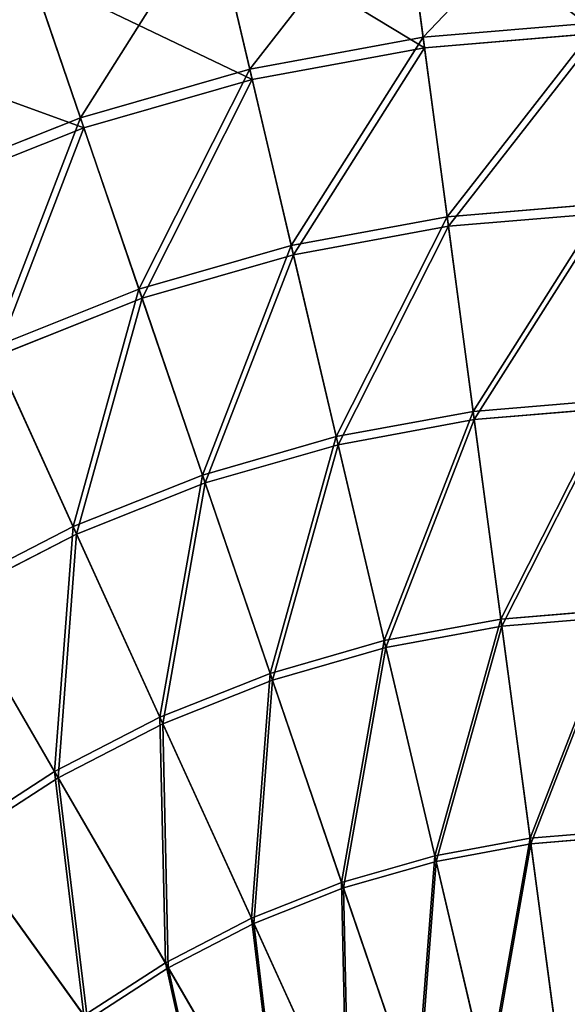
# Model space of a CAD drawing. Extents: x 0 to 923, y 0 to 335.
# Tile 53 of 164: x 125 to 161, y 221 to 287. Entities that reach past the tile are written whole.
import ezdxf

# ---------------------------------------------------------------- set-up
doc = ezdxf.new("R2010")
doc.units = 0
doc.layers.get('0').update_dxf_attribs({"color": 13, "linetype": 'CONTINUOUS'})

# ---------------------------------------------------------------- blocks, each defined once
blk = doc.blocks.new('GROUP_4')
for p, q in [((151.629, 285.465, 116.673), (150.188, 296.257, 104.675)), ((151.723, 284.764, 115.964), (150.291, 295.489, 104.039)), ((140.133, 283.351, 116.673), (137.641, 293.949, 104.675)), ((140.295, 282.662, 115.964), (137.818, 293.196, 104.039)), ((125.38, 290.423, 104.675), (128.899, 280.12, 116.673)), ((129.128, 279.45, 115.964), (125.63, 289.69, 104.039)), ((151.629, 285.465, 116.673), (163.278, 286.443, 116.673)), ((140.133, 283.351, 116.673), (151.629, 285.465, 116.673)), ((153.22, 273.559, 127.547), (151.629, 285.465, 116.673)), ((163.302, 285.735, 115.964), (151.723, 284.764, 115.964)), ((151.723, 284.764, 115.964), (140.295, 282.662, 115.964)), ((153.304, 272.93, 126.772), (151.723, 284.764, 115.964)), ((128.899, 280.12, 116.673), (140.133, 283.351, 116.673)), ((142.883, 271.658, 127.547), (140.133, 283.351, 116.673)), ((140.295, 282.662, 115.964), (129.128, 279.45, 115.964)), ((143.028, 271.04, 126.772), (140.295, 282.662, 115.964)), ((118.036, 275.804, 116.673), (128.899, 280.12, 116.673)), ((128.899, 280.12, 116.673), (132.782, 268.753, 127.547)), ((129.128, 279.45, 115.964), (118.329, 275.159, 115.964)), ((132.987, 268.152, 126.772), (129.128, 279.45, 115.964)), ((153.22, 273.559, 127.547), (163.694, 274.438, 127.547)), ((163.716, 273.803, 126.772), (153.304, 272.93, 126.772)), ((142.883, 271.658, 127.547), (153.22, 273.559, 127.547)), ((154.944, 260.652, 137.192), (153.22, 273.559, 127.547)), ((153.304, 272.93, 126.772), (143.028, 271.04, 126.772)), ((155.017, 260.101, 136.359), (153.304, 272.93, 126.772)), ((132.782, 268.753, 127.547), (142.883, 271.658, 127.547)), ((143.028, 271.04, 126.772), (132.987, 268.152, 126.772)), ((145.863, 258.982, 137.192), (142.883, 271.658, 127.547)), ((145.991, 258.441, 136.359), (143.028, 271.04, 126.772)), ((123.014, 264.872, 127.547), (132.782, 268.753, 127.547)), ((132.782, 268.753, 127.547), (136.991, 256.43, 137.192)), ((132.987, 268.152, 126.772), (123.277, 264.294, 126.772)), ((137.17, 255.904, 136.359), (132.987, 268.152, 126.772)), ((128.41, 253.021, 137.192), (123.014, 264.872, 127.547)), ((128.641, 252.515, 136.359), (123.277, 264.294, 126.772)), ((154.944, 260.652, 137.192), (164.144, 261.424, 137.192)), ((145.863, 258.982, 137.192), (154.944, 260.652, 137.192)), ((156.785, 246.869, 145.517), (154.944, 260.652, 137.192)), ((164.163, 260.868, 136.359), (155.017, 260.101, 136.359)), ((155.017, 260.101, 136.359), (145.991, 258.441, 136.359)), ((156.847, 246.402, 144.634), (155.017, 260.101, 136.359)), ((136.991, 256.43, 137.192), (145.863, 258.982, 137.192)), ((149.047, 245.446, 145.517), (145.863, 258.982, 137.192)), ((145.991, 258.441, 136.359), (137.17, 255.904, 136.359)), ((149.155, 244.987, 144.634), (145.991, 258.441, 136.359)), ((128.41, 253.021, 137.192), (136.991, 256.43, 137.192)), ((136.991, 256.43, 137.192), (141.485, 243.271, 145.517)), ((137.17, 255.904, 136.359), (128.641, 252.515, 136.359)), ((141.638, 242.825, 144.634), (137.17, 255.904, 136.359)), ((120.206, 248.787, 137.192), (128.41, 253.021, 137.192)), ((134.173, 240.366, 145.517), (128.41, 253.021, 137.192)), ((128.641, 252.515, 136.359), (120.485, 248.306, 136.359)), ((134.369, 239.937, 144.634), (128.641, 252.515, 136.359)), ((127.181, 236.758, 145.517), (120.206, 248.787, 137.192)), ((127.418, 236.35, 144.634), (120.485, 248.306, 136.359)), ((156.785, 246.869, 145.517), (164.625, 247.527, 145.517)), ((149.047, 245.446, 145.517), (156.785, 246.869, 145.517)), ((158.725, 232.343, 152.44), (156.785, 246.869, 145.517)), ((156.847, 246.402, 144.634), (164.642, 247.056, 144.634)), ((149.155, 244.987, 144.634), (156.847, 246.402, 144.634)), ((158.776, 231.963, 151.515), (156.847, 246.402, 144.634)), ((141.485, 243.271, 145.517), (149.047, 245.446, 145.517)), ((141.638, 242.825, 144.634), (149.155, 244.987, 144.634)), ((152.401, 231.18, 152.44), (149.047, 245.446, 145.517)), ((152.489, 230.807, 151.515), (149.155, 244.987, 144.634)), ((134.173, 240.366, 145.517), (141.485, 243.271, 145.517)), ((141.485, 243.271, 145.517), (146.222, 229.403, 152.44)), ((134.369, 239.937, 144.634), (141.638, 242.825, 144.634)), ((146.346, 229.04, 151.515), (141.638, 242.825, 144.634)), ((127.181, 236.758, 145.517), (134.173, 240.366, 145.517)), ((140.247, 227.028, 152.44), (134.173, 240.366, 145.517)), ((127.418, 236.35, 144.634), (134.369, 239.937, 144.634)), ((140.405, 226.68, 151.515), (134.369, 239.937, 144.634)), ((120.577, 232.482, 145.517), (127.181, 236.758, 145.517)), ((134.533, 224.08, 152.44), (127.181, 236.758, 145.517)), ((120.852, 232.099, 144.634), (127.418, 236.35, 144.634)), ((134.725, 223.749, 151.515), (127.418, 236.35, 144.634)), ((158.725, 232.343, 152.44), (165.132, 232.88, 152.44)), ((165.146, 232.498, 151.515), (158.776, 231.963, 151.515)), ((120.577, 232.482, 145.517), (129.135, 220.585, 152.44)), ((129.359, 220.275, 151.515), (120.852, 232.099, 144.634)), ((152.401, 231.18, 152.44), (158.725, 232.343, 152.44)), ((152.489, 230.807, 151.515), (158.776, 231.963, 151.515)), ((160.746, 217.213, 157.895), (158.725, 232.343, 152.44)), ((158.776, 231.963, 151.515), (160.784, 216.925, 156.937)), ((146.222, 229.403, 152.44), (152.401, 231.18, 152.44)), ((155.896, 216.321, 157.895), (152.401, 231.18, 152.44)), ((146.346, 229.04, 151.515), (152.489, 230.807, 151.515)), ((155.962, 216.038, 156.937), (152.489, 230.807, 151.515)), ((140.247, 227.028, 152.44), (146.222, 229.403, 152.44)), ((146.222, 229.403, 152.44), (151.156, 214.958, 157.895)), ((140.405, 226.68, 151.515), (146.346, 229.04, 151.515)), ((151.25, 214.683, 156.937), (146.346, 229.04, 151.515)), ((134.533, 224.08, 152.44), (140.247, 227.028, 152.44)), ((134.725, 223.749, 151.515), (140.405, 226.68, 151.515)), ((146.573, 213.137, 157.895), (140.247, 227.028, 152.44)), ((146.693, 212.872, 156.937), (140.405, 226.68, 151.515)), ((129.135, 220.585, 152.44), (134.533, 224.08, 152.44)), ((142.19, 210.875, 157.895), (134.533, 224.08, 152.44)), ((129.359, 220.275, 151.515), (134.725, 223.749, 151.515)), ((142.335, 210.624, 156.937), (134.725, 223.749, 151.515))]:
    blk.add_line(p, q)
mesh = blk.add_polyface()
corners = [(113.524, 285.712, 104.675), (122.258, 299.562, 91.669), (109.522, 294.501, 91.669), (125.38, 290.423, 104.675)]
mesh.append_faces([[corners[k] for k in face] for face in [(0, 1, 2), (1, 0, 3)]], dxfattribs={"vtx0": -1})
mesh = blk.add_polyface()
corners = [(125.63, 289.69, 104.039), (109.867, 293.743, 91.112), (122.528, 298.774, 91.112), (113.845, 285.007, 104.039)]
mesh.append_faces([[corners[k] for k in face] for face in [(0, 1, 2), (1, 0, 3)]], dxfattribs={"vtx0": -1})
mesh = blk.add_polyface()
corners = [(151.629, 285.465, 116.673), (162.901, 297.323, 104.675), (150.188, 296.257, 104.675), (163.278, 286.443, 116.673)]
mesh.append_faces([[corners[k] for k in face] for face in [(0, 1, 2), (1, 0, 3)]], dxfattribs={"vtx0": -1})
mesh = blk.add_polyface()
corners = [(163.302, 285.735, 115.964), (150.291, 295.489, 104.039), (162.928, 296.55, 104.039), (151.723, 284.764, 115.964)]
mesh.append_faces([[corners[k] for k in face] for face in [(0, 1, 2), (1, 0, 3)]], dxfattribs={"vtx0": -1})
mesh = blk.add_polyface()
corners = [(140.133, 283.351, 116.673), (150.188, 296.257, 104.675), (137.641, 293.949, 104.675), (151.629, 285.465, 116.673)]
mesh.append_faces([[corners[k] for k in face] for face in [(0, 1, 2), (1, 0, 3)]], dxfattribs={"vtx0": -1})
mesh = blk.add_polyface()
corners = [(151.723, 284.764, 115.964), (137.818, 293.196, 104.039), (150.291, 295.489, 104.039), (140.295, 282.662, 115.964)]
mesh.append_faces([[corners[k] for k in face] for face in [(0, 1, 2), (1, 0, 3)]], dxfattribs={"vtx0": -1})
mesh = blk.add_polyface()
corners = [(128.899, 280.12, 116.673), (137.641, 293.949, 104.675), (125.38, 290.423, 104.675), (140.133, 283.351, 116.673)]
mesh.append_faces([[corners[k] for k in face] for face in [(0, 1, 2), (1, 0, 3)]], dxfattribs={"vtx0": -1})
mesh = blk.add_polyface()
corners = [(140.295, 282.662, 115.964), (125.63, 289.69, 104.039), (137.818, 293.196, 104.039), (129.128, 279.45, 115.964)]
mesh.append_faces([[corners[k] for k in face] for face in [(0, 1, 2), (1, 0, 3)]], dxfattribs={"vtx0": -1})
mesh = blk.add_polyface()
corners = [(118.036, 275.804, 116.673), (125.38, 290.423, 104.675), (113.524, 285.712, 104.675), (128.899, 280.12, 116.673)]
mesh.append_faces([[corners[k] for k in face] for face in [(0, 1, 2), (1, 0, 3)]], dxfattribs={"vtx0": -1})
mesh = blk.add_polyface()
corners = [(129.128, 279.45, 115.964), (113.845, 285.007, 104.039), (125.63, 289.69, 104.039), (118.329, 275.159, 115.964)]
mesh.append_faces([[corners[k] for k in face] for face in [(0, 1, 2), (1, 0, 3)]], dxfattribs={"vtx0": -1})
mesh = blk.add_polyface()
corners = [(153.22, 273.559, 127.547), (163.278, 286.443, 116.673), (151.629, 285.465, 116.673), (163.694, 274.438, 127.547)]
mesh.append_faces([[corners[k] for k in face] for face in [(0, 1, 2), (1, 0, 3)]], dxfattribs={"vtx0": -1})
mesh = blk.add_polyface()
corners = [(142.883, 271.658, 127.547), (151.629, 285.465, 116.673), (140.133, 283.351, 116.673), (153.22, 273.559, 127.547)]
mesh.append_faces([[corners[k] for k in face] for face in [(0, 1, 2), (1, 0, 3)]], dxfattribs={"vtx0": -1})
mesh = blk.add_polyface()
corners = [(163.302, 285.735, 115.964), (153.304, 272.93, 126.772), (151.723, 284.764, 115.964), (163.716, 273.803, 126.772)]
mesh.append_faces([[corners[k] for k in face] for face in [(0, 1, 2), (1, 0, 3)]], dxfattribs={"vtx0": -1})
mesh = blk.add_polyface()
corners = [(151.723, 284.764, 115.964), (143.028, 271.04, 126.772), (140.295, 282.662, 115.964), (153.304, 272.93, 126.772)]
mesh.append_faces([[corners[k] for k in face] for face in [(0, 1, 2), (1, 0, 3)]], dxfattribs={"vtx0": -1})
mesh = blk.add_polyface()
corners = [(132.782, 268.753, 127.547), (140.133, 283.351, 116.673), (128.899, 280.12, 116.673), (142.883, 271.658, 127.547)]
mesh.append_faces([[corners[k] for k in face] for face in [(0, 1, 2), (1, 0, 3)]], dxfattribs={"vtx0": -1})
mesh = blk.add_polyface()
corners = [(140.295, 282.662, 115.964), (132.987, 268.152, 126.772), (129.128, 279.45, 115.964), (143.028, 271.04, 126.772)]
mesh.append_faces([[corners[k] for k in face] for face in [(0, 1, 2), (1, 0, 3)]], dxfattribs={"vtx0": -1})
mesh = blk.add_polyface()
corners = [(123.014, 264.872, 127.547), (128.899, 280.12, 116.673), (118.036, 275.804, 116.673), (132.782, 268.753, 127.547)]
mesh.append_faces([[corners[k] for k in face] for face in [(0, 1, 2), (1, 0, 3)]], dxfattribs={"vtx0": -1})
mesh = blk.add_polyface()
corners = [(129.128, 279.45, 115.964), (123.277, 264.294, 126.772), (118.329, 275.159, 115.964), (132.987, 268.152, 126.772)]
mesh.append_faces([[corners[k] for k in face] for face in [(0, 1, 2), (1, 0, 3)]], dxfattribs={"vtx0": -1})
mesh = blk.add_polyface()
corners = [(154.944, 260.652, 137.192), (163.694, 274.438, 127.547), (153.22, 273.559, 127.547), (164.144, 261.424, 137.192)]
mesh.append_faces([[corners[k] for k in face] for face in [(0, 1, 2), (1, 0, 3)]], dxfattribs={"vtx0": -1})
mesh = blk.add_polyface()
corners = [(163.716, 273.803, 126.772), (155.017, 260.101, 136.359), (153.304, 272.93, 126.772), (164.163, 260.868, 136.359)]
mesh.append_faces([[corners[k] for k in face] for face in [(0, 1, 2), (1, 0, 3)]], dxfattribs={"vtx0": -1})
mesh = blk.add_polyface()
corners = [(145.863, 258.982, 137.192), (153.22, 273.559, 127.547), (142.883, 271.658, 127.547), (154.944, 260.652, 137.192)]
mesh.append_faces([[corners[k] for k in face] for face in [(0, 1, 2), (1, 0, 3)]], dxfattribs={"vtx0": -1})
mesh = blk.add_polyface()
corners = [(153.304, 272.93, 126.772), (145.991, 258.441, 136.359), (143.028, 271.04, 126.772), (155.017, 260.101, 136.359)]
mesh.append_faces([[corners[k] for k in face] for face in [(0, 1, 2), (1, 0, 3)]], dxfattribs={"vtx0": -1})
mesh = blk.add_polyface()
corners = [(136.991, 256.43, 137.192), (142.883, 271.658, 127.547), (132.782, 268.753, 127.547), (145.863, 258.982, 137.192)]
mesh.append_faces([[corners[k] for k in face] for face in [(0, 1, 2), (1, 0, 3)]], dxfattribs={"vtx0": -1})
mesh = blk.add_polyface()
corners = [(143.028, 271.04, 126.772), (137.17, 255.904, 136.359), (132.987, 268.152, 126.772), (145.991, 258.441, 136.359)]
mesh.append_faces([[corners[k] for k in face] for face in [(0, 1, 2), (1, 0, 3)]], dxfattribs={"vtx0": -1})
mesh = blk.add_polyface()
corners = [(128.41, 253.021, 137.192), (132.782, 268.753, 127.547), (123.014, 264.872, 127.547), (136.991, 256.43, 137.192)]
mesh.append_faces([[corners[k] for k in face] for face in [(0, 1, 2), (1, 0, 3)]], dxfattribs={"vtx0": -1})
mesh = blk.add_polyface()
corners = [(132.987, 268.152, 126.772), (128.641, 252.515, 136.359), (123.277, 264.294, 126.772), (137.17, 255.904, 136.359)]
mesh.append_faces([[corners[k] for k in face] for face in [(0, 1, 2), (1, 0, 3)]], dxfattribs={"vtx0": -1})
mesh = blk.add_polyface()
corners = [(120.206, 248.787, 137.192), (123.014, 264.872, 127.547), (113.674, 260.052, 127.547), (128.41, 253.021, 137.192)]
mesh.append_faces([[corners[k] for k in face] for face in [(0, 1, 2), (1, 0, 3)]], dxfattribs={"vtx0": -1})
mesh = blk.add_polyface()
corners = [(123.277, 264.294, 126.772), (120.485, 248.306, 136.359), (113.992, 259.502, 126.772), (128.641, 252.515, 136.359)]
mesh.append_faces([[corners[k] for k in face] for face in [(0, 1, 2), (1, 0, 3)]], dxfattribs={"vtx0": -1})
mesh = blk.add_polyface()
corners = [(156.785, 246.869, 145.517), (164.144, 261.424, 137.192), (154.944, 260.652, 137.192), (164.625, 247.527, 145.517)]
mesh.append_faces([[corners[k] for k in face] for face in [(0, 1, 2), (1, 0, 3)]], dxfattribs={"vtx0": -1})
mesh = blk.add_polyface()
corners = [(149.047, 245.446, 145.517), (154.944, 260.652, 137.192), (145.863, 258.982, 137.192), (156.785, 246.869, 145.517)]
mesh.append_faces([[corners[k] for k in face] for face in [(0, 1, 2), (1, 0, 3)]], dxfattribs={"vtx0": -1})
mesh = blk.add_polyface()
corners = [(164.163, 260.868, 136.359), (156.847, 246.402, 144.634), (155.017, 260.101, 136.359), (164.642, 247.056, 144.634)]
mesh.append_faces([[corners[k] for k in face] for face in [(0, 1, 2), (1, 0, 3)]], dxfattribs={"vtx0": -1})
mesh = blk.add_polyface()
corners = [(155.017, 260.101, 136.359), (149.155, 244.987, 144.634), (145.991, 258.441, 136.359), (156.847, 246.402, 144.634)]
mesh.append_faces([[corners[k] for k in face] for face in [(0, 1, 2), (1, 0, 3)]], dxfattribs={"vtx0": -1})
mesh = blk.add_polyface()
corners = [(141.485, 243.271, 145.517), (145.863, 258.982, 137.192), (136.991, 256.43, 137.192), (149.047, 245.446, 145.517)]
mesh.append_faces([[corners[k] for k in face] for face in [(0, 1, 2), (1, 0, 3)]], dxfattribs={"vtx0": -1})
mesh = blk.add_polyface()
corners = [(145.991, 258.441, 136.359), (141.638, 242.825, 144.634), (137.17, 255.904, 136.359), (149.155, 244.987, 144.634)]
mesh.append_faces([[corners[k] for k in face] for face in [(0, 1, 2), (1, 0, 3)]], dxfattribs={"vtx0": -1})
mesh = blk.add_polyface()
corners = [(134.173, 240.366, 145.517), (136.991, 256.43, 137.192), (128.41, 253.021, 137.192), (141.485, 243.271, 145.517)]
mesh.append_faces([[corners[k] for k in face] for face in [(0, 1, 2), (1, 0, 3)]], dxfattribs={"vtx0": -1})
mesh = blk.add_polyface()
corners = [(137.17, 255.904, 136.359), (134.369, 239.937, 144.634), (128.641, 252.515, 136.359), (141.638, 242.825, 144.634)]
mesh.append_faces([[corners[k] for k in face] for face in [(0, 1, 2), (1, 0, 3)]], dxfattribs={"vtx0": -1})
mesh = blk.add_polyface()
corners = [(127.181, 236.758, 145.517), (128.41, 253.021, 137.192), (120.206, 248.787, 137.192), (134.173, 240.366, 145.517)]
mesh.append_faces([[corners[k] for k in face] for face in [(0, 1, 2), (1, 0, 3)]], dxfattribs={"vtx0": -1})
mesh = blk.add_polyface()
corners = [(128.641, 252.515, 136.359), (127.418, 236.35, 144.634), (120.485, 248.306, 136.359), (134.369, 239.937, 144.634)]
mesh.append_faces([[corners[k] for k in face] for face in [(0, 1, 2), (1, 0, 3)]], dxfattribs={"vtx0": -1})
mesh = blk.add_polyface()
corners = [(120.577, 232.482, 145.517), (120.206, 248.787, 137.192), (112.456, 243.769, 137.192), (127.181, 236.758, 145.517)]
mesh.append_faces([[corners[k] for k in face] for face in [(0, 1, 2), (1, 0, 3)]], dxfattribs={"vtx0": -1})
mesh = blk.add_polyface()
corners = [(120.485, 248.306, 136.359), (120.852, 232.099, 144.634), (112.78, 243.318, 136.359), (127.418, 236.35, 144.634)]
mesh.append_faces([[corners[k] for k in face] for face in [(0, 1, 2), (1, 0, 3)]], dxfattribs={"vtx0": -1})
mesh = blk.add_polyface()
corners = [(158.725, 232.343, 152.44), (164.625, 247.527, 145.517), (156.785, 246.869, 145.517), (165.132, 232.88, 152.44)]
mesh.append_faces([[corners[k] for k in face] for face in [(0, 1, 2), (1, 0, 3)]], dxfattribs={"vtx0": -1})
mesh = blk.add_polyface()
corners = [(152.401, 231.18, 152.44), (156.785, 246.869, 145.517), (149.047, 245.446, 145.517), (158.725, 232.343, 152.44)]
mesh.append_faces([[corners[k] for k in face] for face in [(0, 1, 2), (1, 0, 3)]], dxfattribs={"vtx0": -1})
mesh = blk.add_polyface()
corners = [(164.642, 247.056, 144.634), (158.776, 231.963, 151.515), (156.847, 246.402, 144.634), (165.146, 232.498, 151.515)]
mesh.append_faces([[corners[k] for k in face] for face in [(0, 1, 2), (1, 0, 3)]], dxfattribs={"vtx0": -1})
mesh = blk.add_polyface()
corners = [(156.847, 246.402, 144.634), (152.489, 230.807, 151.515), (149.155, 244.987, 144.634), (158.776, 231.963, 151.515)]
mesh.append_faces([[corners[k] for k in face] for face in [(0, 1, 2), (1, 0, 3)]], dxfattribs={"vtx0": -1})
mesh = blk.add_polyface()
corners = [(146.222, 229.403, 152.44), (149.047, 245.446, 145.517), (141.485, 243.271, 145.517), (152.401, 231.18, 152.44)]
mesh.append_faces([[corners[k] for k in face] for face in [(0, 1, 2), (1, 0, 3)]], dxfattribs={"vtx0": -1})
mesh = blk.add_polyface()
corners = [(149.155, 244.987, 144.634), (146.346, 229.04, 151.515), (141.638, 242.825, 144.634), (152.489, 230.807, 151.515)]
mesh.append_faces([[corners[k] for k in face] for face in [(0, 1, 2), (1, 0, 3)]], dxfattribs={"vtx0": -1})
mesh = blk.add_polyface()
corners = [(140.247, 227.028, 152.44), (141.485, 243.271, 145.517), (134.173, 240.366, 145.517), (146.222, 229.403, 152.44)]
mesh.append_faces([[corners[k] for k in face] for face in [(0, 1, 2), (1, 0, 3)]], dxfattribs={"vtx0": -1})
mesh = blk.add_polyface()
corners = [(141.638, 242.825, 144.634), (140.405, 226.68, 151.515), (134.369, 239.937, 144.634), (146.346, 229.04, 151.515)]
mesh.append_faces([[corners[k] for k in face] for face in [(0, 1, 2), (1, 0, 3)]], dxfattribs={"vtx0": -1})
mesh = blk.add_polyface()
corners = [(134.533, 224.08, 152.44), (134.173, 240.366, 145.517), (127.181, 236.758, 145.517), (140.247, 227.028, 152.44)]
mesh.append_faces([[corners[k] for k in face] for face in [(0, 1, 2), (1, 0, 3)]], dxfattribs={"vtx0": -1})
mesh = blk.add_polyface()
corners = [(134.369, 239.937, 144.634), (134.725, 223.749, 151.515), (127.418, 236.35, 144.634), (140.405, 226.68, 151.515)]
mesh.append_faces([[corners[k] for k in face] for face in [(0, 1, 2), (1, 0, 3)]], dxfattribs={"vtx0": -1})
mesh = blk.add_polyface()
corners = [(129.135, 220.585, 152.44), (127.181, 236.758, 145.517), (120.577, 232.482, 145.517), (134.533, 224.08, 152.44)]
mesh.append_faces([[corners[k] for k in face] for face in [(0, 1, 2), (1, 0, 3)]], dxfattribs={"vtx0": -1})
mesh = blk.add_polyface()
corners = [(127.418, 236.35, 144.634), (129.359, 220.275, 151.515), (120.852, 232.099, 144.634), (134.725, 223.749, 151.515)]
mesh.append_faces([[corners[k] for k in face] for face in [(0, 1, 2), (1, 0, 3)]], dxfattribs={"vtx0": -1})
mesh = blk.add_polyface()
corners = [(160.746, 217.213, 157.895), (165.132, 232.88, 152.44), (158.725, 232.343, 152.44), (165.661, 217.625, 157.895)]
mesh.append_faces([[corners[k] for k in face] for face in [(0, 1, 2), (1, 0, 3)]], dxfattribs={"vtx0": -1})
mesh = blk.add_polyface()
corners = [(165.146, 232.498, 151.515), (160.784, 216.925, 156.937), (158.776, 231.963, 151.515), (165.671, 217.335, 156.937)]
mesh.append_faces([[corners[k] for k in face] for face in [(0, 1, 2), (1, 0, 3)]], dxfattribs={"vtx0": -1})
mesh = blk.add_polyface()
corners = [(124.107, 216.579, 152.44), (120.577, 232.482, 145.517), (114.423, 227.579, 145.517), (129.135, 220.585, 152.44)]
mesh.append_faces([[corners[k] for k in face] for face in [(0, 1, 2), (1, 0, 3)]], dxfattribs={"vtx0": -1})
mesh = blk.add_polyface()
corners = [(120.852, 232.099, 144.634), (124.36, 216.291, 151.515), (114.735, 227.225, 144.634), (129.359, 220.275, 151.515)]
mesh.append_faces([[corners[k] for k in face] for face in [(0, 1, 2), (1, 0, 3)]], dxfattribs={"vtx0": -1})
mesh = blk.add_polyface()
corners = [(155.896, 216.321, 157.895), (158.725, 232.343, 152.44), (152.401, 231.18, 152.44), (160.746, 217.213, 157.895)]
mesh.append_faces([[corners[k] for k in face] for face in [(0, 1, 2), (1, 0, 3)]], dxfattribs={"vtx0": -1})
mesh = blk.add_polyface()
corners = [(158.776, 231.963, 151.515), (155.962, 216.038, 156.937), (152.489, 230.807, 151.515), (160.784, 216.925, 156.937)]
mesh.append_faces([[corners[k] for k in face] for face in [(0, 1, 2), (1, 0, 3)]], dxfattribs={"vtx0": -1})
mesh = blk.add_polyface()
corners = [(151.156, 214.958, 157.895), (152.401, 231.18, 152.44), (146.222, 229.403, 152.44), (155.896, 216.321, 157.895)]
mesh.append_faces([[corners[k] for k in face] for face in [(0, 1, 2), (1, 0, 3)]], dxfattribs={"vtx0": -1})
mesh = blk.add_polyface()
corners = [(152.489, 230.807, 151.515), (151.25, 214.683, 156.937), (146.346, 229.04, 151.515), (155.962, 216.038, 156.937)]
mesh.append_faces([[corners[k] for k in face] for face in [(0, 1, 2), (1, 0, 3)]], dxfattribs={"vtx0": -1})
mesh = blk.add_polyface()
corners = [(146.573, 213.137, 157.895), (146.222, 229.403, 152.44), (140.247, 227.028, 152.44), (151.156, 214.958, 157.895)]
mesh.append_faces([[corners[k] for k in face] for face in [(0, 1, 2), (1, 0, 3)]], dxfattribs={"vtx0": -1})
mesh = blk.add_polyface()
corners = [(146.346, 229.04, 151.515), (146.693, 212.872, 156.937), (140.405, 226.68, 151.515), (151.25, 214.683, 156.937)]
mesh.append_faces([[corners[k] for k in face] for face in [(0, 1, 2), (1, 0, 3)]], dxfattribs={"vtx0": -1})
mesh = blk.add_polyface()
corners = [(142.19, 210.875, 157.895), (140.247, 227.028, 152.44), (134.533, 224.08, 152.44), (146.573, 213.137, 157.895)]
mesh.append_faces([[corners[k] for k in face] for face in [(0, 1, 2), (1, 0, 3)]], dxfattribs={"vtx0": -1})
mesh = blk.add_polyface()
corners = [(140.405, 226.68, 151.515), (142.335, 210.624, 156.937), (134.725, 223.749, 151.515), (146.693, 212.872, 156.937)]
mesh.append_faces([[corners[k] for k in face] for face in [(0, 1, 2), (1, 0, 3)]], dxfattribs={"vtx0": -1})
mesh = blk.add_polyface()
corners = [(138.05, 208.195, 157.895), (134.533, 224.08, 152.44), (129.135, 220.585, 152.44), (142.19, 210.875, 157.895)]
mesh.append_faces([[corners[k] for k in face] for face in [(0, 1, 2), (1, 0, 3)]], dxfattribs={"vtx0": -1})
mesh = blk.add_polyface()
corners = [(134.725, 223.749, 151.515), (138.219, 207.959, 156.937), (129.359, 220.275, 151.515), (142.335, 210.624, 156.937)]
mesh.append_faces([[corners[k] for k in face] for face in [(0, 1, 2), (1, 0, 3)]], dxfattribs={"vtx0": -1})
blk = doc.blocks.new('COMPONENT_7')
blk.add_blockref('GROUP_4', (0, 0))
blk = doc.blocks.new('GROUP_7')
blk.add_blockref('COMPONENT_7', (0, 0))

msp = doc.modelspace()

# ---------------------------------------------------------------- block references
msp.add_blockref('GROUP_7', (0, 0))

doc.saveas('drawing.dxf')
